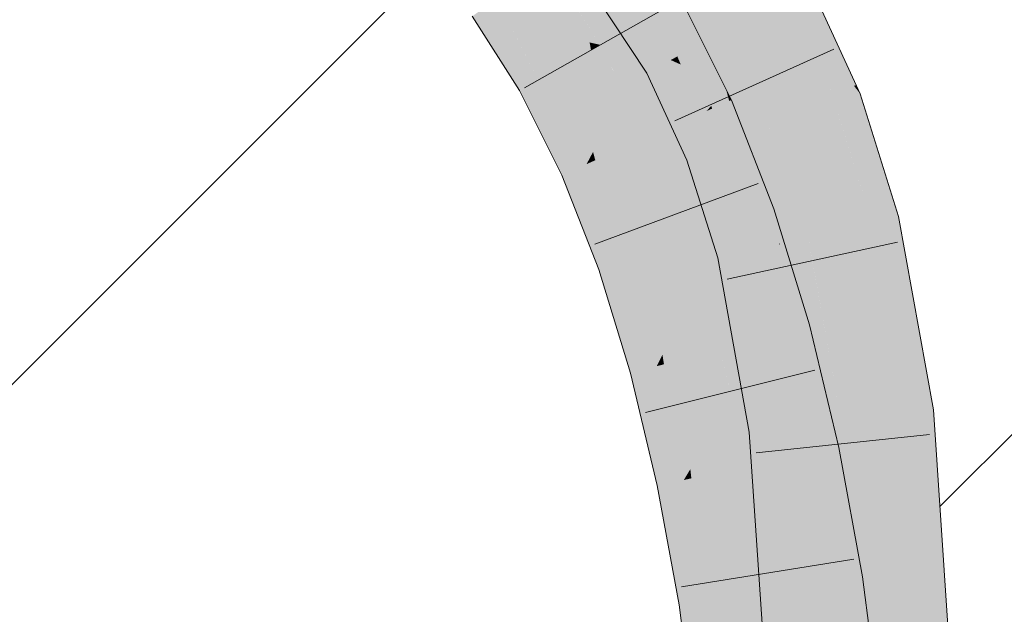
# Model space of a CAD drawing. Extents: x -620 to 300, y 62 to 1112.
# Tile 120 of 256: x 171.889 to 173.215, y 716.668 to 717.469. Entities that reach past the tile are written whole.
import ezdxf
from ezdxf.lldxf.tags import DXFTag

# ---------------------------------------------------------------- set-up
doc = ezdxf.new("R2010")
doc.units = 0
doc.layers.get('0').update_dxf_attribs({"lineweight": 13})
for name, color, linetype, lineweight, true_color in [('E_Detail_Beschriftung', 7, 'Continuous', 13, 0x009900), ('E_Detail_Wandschraffur', 7, 'Continuous', 5, 0xc0c0c0), ('E_Leerrohr 25-A06G9SFR8I', 7, 'Continuous', 9, 0xff8000), ('E_Leerrohr 25-Shading', 7, 'Continuous', 9, 0xff8000)]:
    doc.layers.add(name, color=color, linetype=linetype, lineweight=lineweight, true_color=true_color)
doc.styles.get("Standard").update_dxf_attribs({"font": 'ARIALN.TTF'})
tags = doc.linetypes.add('fein_strichliert', pattern=[4, 1, -2, 1]).pattern_tags.tags
tags[8:9] = [DXFTag(74, 4), DXFTag(75, 0), DXFTag(340, '0'), DXFTag(46, 0.0), DXFTag(50, 0.0), DXFTag(44, 0.0), DXFTag(45, 0.0)]
tags[6:7] = [DXFTag(74, 4), DXFTag(75, 0), DXFTag(340, '0'), DXFTag(46, 0.0), DXFTag(50, 0.0), DXFTag(44, 0.0), DXFTag(45, 0.0)]
tags[4:5] = [DXFTag(74, 4), DXFTag(75, 0), DXFTag(340, '0'), DXFTag(46, 0.0), DXFTag(50, 0.0), DXFTag(44, 0.0), DXFTag(45, 0.0)]

# ---------------------------------------------------------------- blocks, each defined once
blk = doc.blocks.new('Shading-A06G9S0U8I', base_point=(171.703, 717.8628))
at = {"layer": 'E_Leerrohr 25-Shading', "color": 31, "true_color": 0xfabd7f}
for points in [[(172.8429, 717.4578), (172.9203, 717.5005), (172.7659, 717.5745), (172.8364, 717.6279)], [(172.6708, 717.5994), (172.5993, 717.5474), (172.7477, 717.4789), (172.6708, 717.4354)], [(172.7934, 717.4304), (172.8429, 717.4578), (172.7396, 717.5546), (172.7659, 717.5745)], [(172.5485, 717.463), (172.5993, 717.5474), (172.538, 717.5029)], [(172.5485, 717.463), (172.6563, 717.4387), (172.5993, 717.5474), (172.6518, 717.4651)], [(172.7396, 717.5546), (172.7257, 717.5441), (172.7934, 717.4304), (172.7822, 717.4242)], [(172.7744, 717.4199), (172.7144, 717.5355), (172.7711, 717.418), (172.7067, 717.5297)], [(172.7822, 717.4242), (172.7257, 717.5441), (172.7744, 717.4199), (172.7144, 717.5355)], [(172.7656, 717.415), (172.7656, 717.415), (172.6954, 717.5212), (172.7552, 717.4396)], [(172.6954, 717.5212), (172.7552, 717.4396), (172.739, 717.4736), (172.7461, 717.4614)], [(172.538, 717.5029), (172.5278, 717.4954), (172.5485, 717.463)], [(172.8429, 717.4578), (172.8878, 717.36), (172.9203, 717.5005), (172.9781, 717.3748)], [(172.7477, 717.4789), (172.6708, 717.4354), (172.8139, 717.3463), (172.733, 717.3105)], [(172.5938, 717.392), (172.6581, 717.4283), (172.5485, 717.463), (172.6563, 717.4387)], [(172.6563, 717.4387), (172.6708, 717.4354), (172.6518, 717.4651)], [(172.7552, 717.4396), (172.7711, 717.418), (172.7461, 717.4614)], [(172.8429, 717.4578), (172.7934, 717.4304), (172.8878, 717.36), (172.8049, 717.3973)], [(172.7656, 717.415), (172.7711, 717.418), (172.7552, 717.4396)], [(172.6609, 717.2912), (172.678, 717.3234), (172.6284, 717.4115), (172.6581, 717.4283)], [(172.6581, 717.4283), (172.6708, 717.4354), (172.6563, 717.4387)], [(172.678, 717.3234), (172.703, 717.3707), (172.6581, 717.4283), (172.6708, 717.4354)], [(172.8049, 717.3973), (172.7934, 717.4304), (172.7899, 717.4041), (172.7822, 717.4242)], [(172.7711, 717.418), (172.7656, 717.415), (172.7744, 717.411)], [(172.8215, 717.293), (172.813, 717.323), (172.7656, 717.415)], [(172.7656, 717.415), (172.813, 717.323), (172.807, 717.343), (172.8078, 717.3411)], [(172.7656, 717.415), (172.807, 717.343), (172.7744, 717.411)], [(172.779, 717.409), (172.7744, 717.4199), (172.7744, 717.411), (172.7711, 717.418)], [(172.7899, 717.4041), (172.7822, 717.4242), (172.779, 717.409), (172.7744, 717.4199)], [(172.5938, 717.392), (172.6522, 717.2748), (172.6284, 717.4115), (172.6609, 717.2912)], [(172.807, 717.343), (172.779, 717.409), (172.7744, 717.411)], [(172.8308, 717.2966), (172.7899, 717.4041), (172.8273, 717.2952), (172.779, 717.409)], [(172.8386, 717.2996), (172.8049, 717.3973), (172.8308, 717.2966), (172.7899, 717.4041)], [(172.8878, 717.36), (172.8049, 717.3973), (172.8944, 717.3209), (172.8386, 717.2996)], [(172.8878, 717.36), (172.9041, 717.3246), (172.9781, 717.3748), (172.9866, 717.3562)], [(172.7117, 717.3011), (172.703, 717.3707), (172.6845, 717.2891), (172.678, 717.3234)], [(172.733, 717.3105), (172.703, 717.3707), (172.7117, 717.3011)], [(172.8944, 717.3209), (172.9041, 717.3246), (172.8878, 717.36)], [(172.8139, 717.3463), (172.733, 717.3105), (172.8701, 717.2026), (172.7865, 717.1736)], [(172.9506, 717.1764), (173.0367, 717.1962), (172.9041, 717.3246), (172.9866, 717.3562)], [(172.813, 717.323), (172.8273, 717.2952), (172.8078, 717.3411)], [(172.6845, 717.2891), (172.678, 717.3234), (172.6639, 717.28), (172.6609, 717.2912)], [(172.8215, 717.293), (172.8273, 717.2952), (172.813, 717.323)], [(172.8944, 717.3209), (172.8386, 717.2996), (172.9103, 717.1671), (172.8773, 717.1595)], [(172.9034, 717.3243), (172.8944, 717.3209), (172.9125, 717.1676), (172.9078, 717.1913)], [(172.9303, 717.1717), (172.9506, 717.1764), (172.9034, 717.3243), (172.9041, 717.3246)], [(172.9034, 717.3243), (172.9125, 717.1676), (172.9303, 717.1717)], [(172.7266, 717.1971), (172.7537, 717.2577), (172.7117, 717.3011), (172.733, 717.3105)], [(172.7109, 717.1622), (172.7266, 717.1971), (172.6845, 717.2891), (172.7117, 717.3011)], [(172.8215, 717.293), (172.8578, 717.1995), (172.8273, 717.2952), (172.8553, 717.2155)], [(172.861, 717.1993), (172.8308, 717.2966), (172.8273, 717.2952)], [(172.8773, 717.1595), (172.8386, 717.2996), (172.8736, 717.1586), (172.8308, 717.2966)], [(172.6609, 717.2912), (172.6522, 717.2748), (172.6639, 717.28)], [(172.6639, 717.28), (172.6522, 717.2748), (172.703, 717.1447)], [(172.6845, 717.2891), (172.6639, 717.28), (172.7109, 717.1622), (172.703, 717.1447)], [(172.8644, 717.1566), (172.8578, 717.1995), (172.8215, 717.293)], [(172.7612, 717.1649), (172.7537, 717.2577), (172.7326, 717.1549), (172.7266, 717.1971)], [(172.7865, 717.1736), (172.7537, 717.2577), (172.7612, 717.1649)], [(172.8578, 717.1995), (172.8736, 717.1586), (172.8553, 717.2155), (172.861, 717.1993)], [(172.8701, 717.2026), (172.7865, 717.1736), (172.9172, 717.0488), (172.8319, 717.0256)], [(172.7326, 717.1549), (172.7266, 717.1971), (172.7138, 717.1484), (172.7109, 717.1622)], [(172.8644, 717.1566), (172.8736, 717.1586), (172.8578, 717.1995)], [(172.9078, 717.1913), (172.9103, 717.1671), (172.9125, 717.1676)], [(172.9953, 716.9286), (173.0831, 716.9393), (172.9506, 717.1764), (173.0367, 717.1962)], [(172.9506, 717.1764), (172.9303, 717.1717), (172.9542, 717.1562), (172.9314, 717.1619)], [(172.7109, 717.1622), (172.703, 717.1447), (172.7138, 717.1484)], [(172.7544, 717.0179), (172.7719, 717.0529), (172.7326, 717.1549), (172.7612, 717.1649)], [(172.7719, 717.0529), (172.804, 717.1168), (172.7612, 717.1649), (172.7865, 717.1736)], [(172.9103, 717.1671), (172.8773, 717.1595), (172.9186, 716.9623)], [(172.9125, 717.1676), (172.9103, 717.1671), (172.9126, 717.1666)], [(172.9446, 716.9225), (172.9126, 717.1666), (172.9155, 717.0394), (172.9103, 717.1671)], [(172.9314, 717.1619), (172.9303, 717.1717), (172.9126, 717.1666), (172.9125, 717.1676)], [(172.958, 716.9241), (172.9314, 717.1619), (172.9446, 716.9225), (172.9126, 717.1666)], [(172.9542, 717.1562), (172.9314, 717.1619), (172.9757, 716.9263), (172.958, 716.9241)], [(172.7138, 717.1484), (172.703, 717.1447), (172.7466, 717.0025)], [(172.7326, 717.1549), (172.7138, 717.1484), (172.7544, 717.0179), (172.7466, 717.0025)], [(172.8644, 717.1566), (172.8881, 717.0991), (172.8736, 717.1586)], [(172.9044, 716.9869), (172.8644, 717.1566), (172.9075, 716.9185)], [(172.8644, 717.1566), (172.9044, 716.9869), (172.8881, 717.0991), (172.9032, 717.0151)], [(172.8881, 717.0991), (172.8773, 717.1595), (172.8736, 717.1586)], [(172.9014, 717.0443), (172.8773, 717.1595), (172.8881, 717.0991)], [(172.9757, 716.9263), (172.9953, 716.9286), (172.9542, 717.1562)], [(172.8077, 717.019), (172.804, 717.1168), (172.776, 717.0104), (172.7719, 717.0529)], [(172.8319, 717.0256), (172.804, 717.1168), (172.8077, 717.019)], [(172.902, 717.0414), (172.9014, 717.0443), (172.9032, 717.0151), (172.8881, 717.0991)], [(172.776, 717.0104), (172.7719, 717.0529), (172.7564, 717.0051), (172.7544, 717.0179)], [(172.9376, 716.9636), (172.9172, 717.0488), (172.8482, 716.9575), (172.8319, 717.0256)], [(172.9203, 716.9196), (172.9186, 716.9623), (172.9032, 717.0151), (172.902, 717.0414)], [(172.9339, 716.9212), (172.9155, 717.0394), (172.9285, 716.9205), (172.918, 716.9781)], [(172.9446, 716.9225), (172.9155, 717.0394), (172.9339, 716.9212)], [(172.7544, 717.0179), (172.7466, 717.0025), (172.7564, 717.0051)], [(172.8077, 717.019), (172.776, 717.0104), (172.8112, 716.9506), (172.7906, 716.876)], [(172.8112, 716.9506), (172.8319, 717.0256), (172.8077, 717.019)], [(172.8319, 717.0256), (172.8112, 716.9506), (172.8451, 716.9525), (172.8138, 716.9002)], [(172.8319, 717.0256), (172.8451, 716.9525), (172.845, 716.9707)], [(172.9044, 716.9869), (172.9203, 716.9196), (172.9032, 717.0151)], [(172.7564, 717.0051), (172.7466, 717.0025), (172.7832, 716.8492)], [(172.7906, 716.876), (172.776, 717.0104), (172.7832, 716.8492), (172.7564, 717.0051)], [(172.9076, 716.918), (172.9203, 716.9196), (172.9075, 716.9185), (172.9044, 716.9869)], [(172.9285, 716.9205), (172.918, 716.9781), (172.9274, 716.9204), (172.9186, 716.9623)], [(172.8451, 716.9525), (172.8482, 716.9575), (172.845, 716.9707)], [(172.9562, 716.8856), (172.9376, 716.9636), (172.8697, 716.8674), (172.8482, 716.9575)], [(172.9186, 716.9623), (172.9203, 716.9196), (172.9274, 716.9204)], [(172.8138, 716.9002), (172.8112, 716.9506), (172.7919, 716.8638), (172.7906, 716.876)], [(172.8456, 716.8624), (172.8451, 716.9525), (172.816, 716.8561), (172.8138, 716.9002)], [(172.8545, 716.8643), (172.8482, 716.9575), (172.8456, 716.8624), (172.8451, 716.9525)], [(172.8697, 716.8674), (172.8482, 716.9575), (172.8545, 716.8643)], [(173.0138, 716.6543), (173.1022, 716.6535), (172.9953, 716.9286), (173.0831, 716.9393)], [(172.9512, 716.8351), (172.9446, 716.9225), (172.9439, 716.8197), (172.9339, 716.9212)], [(172.9617, 716.8575), (172.958, 716.9241), (172.9512, 716.8351), (172.9446, 716.9225)], [(172.9757, 716.9263), (172.958, 716.9241), (172.9771, 716.8899), (172.9617, 716.8575)], [(172.9771, 716.8899), (172.9953, 716.9286), (172.9757, 716.9263)], [(172.9953, 716.9286), (172.9771, 716.8899), (173.0138, 716.6543), (172.9859, 716.6545)], [(172.9076, 716.918), (172.918, 716.7647), (172.9203, 716.9196)], [(172.9379, 716.8452), (172.9285, 716.9205), (172.918, 716.7647), (172.9203, 716.9196)], [(172.9439, 716.8197), (172.9339, 716.9212), (172.9417, 716.8149), (172.9285, 716.9205)], [(172.816, 716.8561), (172.8138, 716.9002), (172.7933, 716.8514), (172.7919, 716.8638)], [(172.9562, 716.8856), (172.8697, 716.8674), (172.9877, 716.7133), (172.9004, 716.7)], [(172.9859, 716.6545), (172.9771, 716.8899), (172.9731, 716.6546), (172.9617, 716.8575)], [(172.7906, 716.876), (172.7832, 716.8492), (172.7919, 716.8638)], [(172.7919, 716.8638), (172.7832, 716.8492), (172.7933, 716.8514)], [(172.8264, 716.6887), (172.816, 716.8561), (172.813, 716.6866), (172.7933, 716.8514)], [(172.8483, 716.692), (172.8456, 716.8624), (172.8264, 716.6887), (172.816, 716.8561)], [(172.8616, 716.694), (172.8545, 716.8643), (172.8483, 716.692), (172.8456, 716.8624)], [(172.8616, 716.694), (172.8697, 716.8674), (172.8545, 716.8643)], [(172.8616, 716.694), (172.8811, 716.697), (172.8697, 716.8674), (172.8837, 716.7909)], [(172.9731, 716.6546), (172.9617, 716.8575), (172.9647, 716.6547), (172.9512, 716.8351)], [(172.7933, 716.8514), (172.7832, 716.8492), (172.813, 716.6866)], [(172.9379, 716.8452), (172.918, 716.7647), (172.9349, 716.8007)], [(172.9417, 716.8149), (172.9379, 716.8452), (172.9349, 716.8007)], [(172.9647, 716.6547), (172.9512, 716.8351), (172.9603, 716.6547), (172.9439, 716.8197)], [(172.9549, 716.7084), (172.9439, 716.8197), (172.9417, 716.8149)], [(172.9305, 716.7322), (172.9603, 716.6547), (172.9417, 716.8149), (172.9549, 716.7084)], [(172.9305, 716.7322), (172.9417, 716.8149), (172.9349, 716.8007)], [(172.8811, 716.697), (172.9004, 716.7), (172.8837, 716.7909)], [(172.918, 716.7647), (172.9305, 716.7322), (172.9349, 716.8007)], [(172.9254, 716.655), (172.9305, 716.7322), (172.918, 716.7647)], [(172.9254, 716.655), (172.9603, 716.6547), (172.9305, 716.7322)], [(172.9877, 716.7133), (172.9004, 716.7), (173.0191, 716.4731), (172.9312, 716.4637)], [(172.8654, 716.4568), (172.8768, 716.458), (172.8616, 716.694), (172.8811, 716.697)], [(172.8768, 716.458), (172.9312, 716.4637), (172.8811, 716.697), (172.9004, 716.7)], [(172.8264, 716.6887), (172.813, 716.6866), (172.8433, 716.4545)], [(172.8546, 716.4557), (172.8483, 716.692), (172.8433, 716.4545), (172.8264, 716.6887)], [(172.8654, 716.4568), (172.8616, 716.694), (172.8546, 716.4557), (172.8483, 716.692)]]:
    blk.add_solid(points, dxfattribs=at)
at = {"layer": 'E_Leerrohr 25-Shading', "color": 43, "true_color": 0xd7ab7f}
for points in [[(172.7368, 717.3991), (172.7656, 717.415), (172.6781, 717.5081), (172.6954, 717.5212)], [(172.6662, 717.4991), (172.7335, 717.3973), (172.6781, 717.5081), (172.7368, 717.3991)], [(172.9397, 717.5113), (172.9203, 717.5005), (172.9946, 717.4036)], [(173.0155, 717.3809), (172.9523, 717.5182), (172.9946, 717.4036), (172.9397, 717.5113)], [(172.5485, 717.463), (172.5278, 717.4954), (172.5619, 717.374), (172.4982, 717.4739)], [(172.7893, 717.3954), (172.7735, 717.4934), (172.7542, 717.4825)], [(172.82, 717.3533), (172.8399, 717.3759), (172.7735, 717.4934), (172.7796, 717.4969)], [(172.7893, 717.3954), (172.8139, 717.3463), (172.7735, 717.4934), (172.82, 717.3533)], [(172.9781, 717.3748), (173.0068, 717.3795), (172.9203, 717.5005), (172.9946, 717.4036)], [(172.7477, 717.4789), (172.7893, 717.3954), (172.7542, 717.4825)], [(172.5874, 717.3884), (172.5485, 717.463), (172.5706, 717.3788), (172.5485, 717.4629)], [(172.5911, 717.3904), (172.5938, 717.392), (172.5559, 717.4489), (172.5485, 717.463)], [(172.5485, 717.4629), (172.5619, 717.374), (172.5706, 717.3788)], [(172.5874, 717.3884), (172.5911, 717.3904), (172.5559, 717.4489)], [(172.7559, 717.3486), (172.7656, 717.415), (172.7368, 717.3991)], [(172.7559, 717.3486), (172.7873, 717.28), (172.7656, 717.415), (172.8215, 717.293)], [(173.0068, 717.3795), (173.0123, 717.3804), (172.9946, 717.4036)], [(173.0155, 717.3809), (172.9946, 717.4036), (173.0123, 717.3804)], [(172.6367, 717.2679), (172.5874, 717.3884), (172.5784, 717.3409), (172.5706, 717.3788)], [(172.6367, 717.2679), (172.6437, 717.2711), (172.5874, 717.3884), (172.5911, 717.3904)], [(172.5911, 717.3904), (172.6437, 717.2711), (172.5938, 717.392), (172.6496, 717.2736)], [(172.6496, 717.2736), (172.6522, 717.2748), (172.5938, 717.392)], [(172.7335, 717.3973), (172.7559, 717.3486), (172.7368, 717.3991)], [(172.5706, 717.3788), (172.5619, 717.374), (172.5784, 717.3409)], [(172.8443, 717.3598), (172.8399, 717.3759), (172.8213, 717.3496), (172.82, 717.3533)], [(172.8473, 717.3611), (172.8399, 717.3759), (172.8443, 717.3598)], [(173.0208, 717.3693), (173.0123, 717.3804), (172.9886, 717.3569), (172.9781, 717.3748)], [(172.9781, 717.3748), (172.9866, 717.3562), (172.9886, 717.3569)], [(173.0123, 717.3804), (173.0208, 717.3693), (173.0155, 717.3809)], [(172.8788, 717.2057), (172.8443, 717.3598), (172.8441, 717.2691), (172.8213, 717.3496)], [(172.9046, 717.2147), (172.8473, 717.3611), (172.8788, 717.2057), (172.8443, 717.3598)], [(173.0518, 717.1997), (173.0724, 717.2045), (172.9886, 717.3569), (173.0208, 717.3693)], [(172.82, 717.3533), (172.8139, 717.3463), (172.8213, 717.3496)], [(172.8213, 717.3496), (172.8139, 717.3463), (172.8441, 717.2691)], [(172.9886, 717.3569), (172.9866, 717.3562), (173.0447, 717.1981), (172.9903, 717.3445)], [(172.9886, 717.3569), (173.0447, 717.1981), (173.0518, 717.1997)], [(172.6367, 717.2679), (172.5784, 717.3409), (172.6187, 717.26)], [(172.9903, 717.3445), (173.0367, 717.1962), (173.0447, 717.1981)], [(172.8288, 717.1483), (172.8644, 717.1566), (172.7873, 717.28), (172.8215, 717.293)], [(172.6367, 717.2679), (172.6187, 717.26), (172.679, 717.1363), (172.6685, 717.1326)], [(172.679, 717.1363), (172.6859, 717.1387), (172.6367, 717.2679), (172.6437, 717.2711)], [(172.6437, 717.2711), (172.6859, 717.1387), (172.6496, 717.2736), (172.6951, 717.1419)], [(172.6496, 717.2736), (172.6951, 717.1419), (172.6522, 717.2748), (172.7006, 717.1438)], [(172.7006, 717.1438), (172.703, 717.1447), (172.6522, 717.2748)], [(172.8788, 717.2057), (172.8441, 717.2691), (172.8701, 717.2026)], [(172.9172, 717.0488), (172.9117, 717.1917), (172.8788, 717.2057), (172.9046, 717.2147)], [(172.8788, 717.2057), (172.8701, 717.2026), (172.8934, 717.1264)], [(172.9172, 717.0488), (172.8788, 717.2057), (172.8934, 717.1264)], [(173.1132, 716.9429), (173.1194, 716.9437), (173.0518, 717.1997), (173.0724, 717.2045)], [(172.9526, 717.0584), (172.9117, 717.1917), (172.9296, 717.0521)], [(172.9117, 717.1917), (172.9172, 717.0488), (172.9296, 717.0521)], [(173.0911, 716.9402), (173.0713, 717.0709), (173.0367, 717.1962), (173.0447, 717.1981)], [(173.0911, 716.9402), (173.0367, 717.1962), (173.0425, 717.1639)], [(173.0713, 717.0709), (173.0518, 717.1997), (173.0447, 717.1981)], [(173.0985, 716.9411), (173.0518, 717.1997), (173.0713, 717.0709)], [(173.0985, 716.9411), (173.1041, 716.9418), (173.0518, 717.1997), (173.0541, 717.1901)], [(173.0541, 717.1901), (173.1041, 716.9418), (173.0895, 717.0422), (173.1086, 716.9423)], [(173.0425, 717.1639), (173.0831, 716.9393), (173.0911, 716.9402)], [(172.8712, 716.9136), (172.9076, 716.918), (172.8288, 717.1483), (172.8644, 717.1566)], [(172.679, 717.1363), (172.6685, 717.1326), (172.7148, 716.9938), (172.7113, 716.9929)], [(172.7148, 716.9938), (172.7179, 716.9947), (172.679, 717.1363), (172.6859, 717.1387)], [(172.6859, 717.1387), (172.7179, 716.9947), (172.6951, 717.1419), (172.7306, 716.9981)], [(172.7306, 716.9981), (172.7466, 717.0025), (172.6951, 717.1419), (172.703, 717.1447)], [(173.0713, 717.0709), (173.0911, 716.9402), (173.0985, 716.9411)], [(172.9381, 716.9636), (172.9746, 716.9661), (172.9296, 717.0521), (172.9526, 717.0584)], [(172.9172, 717.0488), (172.9376, 716.9636), (172.9296, 717.0521), (172.9381, 716.9636)], [(173.0895, 717.0422), (173.1086, 716.9423), (173.103, 716.9857), (173.1107, 716.9426)], [(172.7315, 716.9082), (172.7832, 716.8492), (172.7179, 716.9947), (172.7466, 717.0025)], [(172.7148, 716.9938), (172.7113, 716.9929), (172.7315, 716.9082)], [(172.7179, 716.9947), (172.7148, 716.9938), (172.7277, 716.9279)], [(172.7315, 716.9082), (172.7179, 716.9947), (172.7277, 716.9279)], [(173.103, 716.9857), (173.1107, 716.9426), (173.1056, 716.9749), (173.111, 716.9426)], [(173.111, 716.9426), (173.1132, 716.9429), (173.1056, 716.9749)], [(172.9746, 716.9661), (172.9376, 716.9636), (172.9765, 716.958), (172.9792, 716.9097)], [(172.9614, 716.8867), (172.9802, 716.8907), (172.9376, 716.9636), (172.9792, 716.9097)], [(172.9376, 716.9636), (172.9562, 716.8856), (172.9614, 716.8867)], [(172.9792, 716.9097), (172.992, 716.8931), (172.9765, 716.958)], [(173.0911, 716.9402), (173.0831, 716.9393), (173.0945, 716.897)], [(173.0945, 716.897), (173.0831, 716.9393), (173.1137, 716.6534), (173.1022, 716.6535)], [(173.0985, 716.9411), (173.0911, 716.9402), (173.1042, 716.861), (173.0945, 716.897)], [(173.1042, 716.861), (173.1107, 716.8367), (173.0985, 716.9411), (173.1041, 716.9418)], [(173.1041, 716.9418), (173.1107, 716.8367), (173.1086, 716.9423), (173.1151, 716.8206)], [(173.1086, 716.9423), (173.1151, 716.8206), (173.1107, 716.9426), (173.1161, 716.8166)], [(173.1161, 716.8166), (173.1318, 716.7587), (173.1107, 716.9426), (173.1132, 716.9429)], [(173.1132, 716.9429), (173.1246, 716.83), (173.1194, 716.9437), (173.127, 716.8299)], [(172.8712, 716.9136), (172.918, 716.7647), (172.9076, 716.918)], [(172.918, 716.7647), (172.8712, 716.9136), (172.9163, 716.6552), (172.8888, 716.6553)], [(172.9802, 716.8907), (172.992, 716.8931), (172.9792, 716.9097)], [(172.7832, 716.8492), (172.7315, 716.9082), (172.7474, 716.8417)], [(173.1042, 716.861), (173.0945, 716.897), (173.119, 716.6534), (173.1137, 716.6534)], [(172.9828, 716.7985), (172.9614, 716.8867), (172.9848, 716.7296), (172.9562, 716.8856)], [(173.0029, 716.7156), (172.992, 716.8931), (172.9614, 716.8867)], [(173.0029, 716.7156), (173.0072, 716.7162), (172.992, 716.8931), (173.0061, 716.8165)], [(173.119, 716.6534), (173.1224, 716.6533), (173.1042, 716.861), (173.1107, 716.8367)], [(172.7832, 716.8492), (172.7474, 716.8417), (172.813, 716.6866), (172.7768, 716.6811)], [(173.1107, 716.8367), (173.1224, 716.6533), (173.1151, 716.8206), (173.124, 716.6533)], [(173.1246, 716.83), (173.1318, 716.7587), (173.127, 716.8299)], [(173.0072, 716.7162), (173.0239, 716.7188), (173.0061, 716.8165)], [(173.1151, 716.8206), (173.1197, 716.7339), (173.1161, 716.8166)], [(173.1197, 716.7339), (173.1318, 716.7587), (173.1161, 716.8166)], [(173.0029, 716.7156), (172.9828, 716.7985), (172.9877, 716.7133), (172.9848, 716.7296)], [(172.918, 716.7647), (172.9163, 716.6552), (172.9227, 716.6551)], [(172.9227, 716.6551), (172.9254, 716.655), (172.918, 716.7647)], [(173.1197, 716.7339), (173.124, 716.6533), (173.1318, 716.7587), (173.1388, 716.6532)], [(173.0069, 716.693), (173.0029, 716.7156), (173.0053, 716.5785), (172.9877, 716.7133)], [(173.0555, 716.4769), (173.0239, 716.7188), (173.0456, 716.4759), (173.0029, 716.7156)], [(172.813, 716.6866), (172.7768, 716.6811), (172.8433, 716.4545), (172.8069, 716.4506)], [(173.0456, 716.4759), (173.0069, 716.693), (173.0191, 716.4731), (173.0053, 716.5785)]]:
    blk.add_solid(points, dxfattribs=at)
blk = doc.blocks.new('Referenz-A06G9SFX8I')
at = {"layer": 'E_Detail_Wandschraffur', "linetype": 'fein_strichliert', "ltscale": 0.13}
blk.add_line((171.3472, 716.4468), (172.4403, 717.54), dxfattribs=at)
at = {"layer": 'E_Detail_Wandschraffur', "linetype": 'ByBlock', "ltscale": 0.13}
blk.add_line((173.1281, 716.8135), (173.6121, 717.2975), dxfattribs=at)
at = {"layer": 'E_Leerrohr 25-A06G9SFR8I', "linetype": 'Continuous', "ltscale": 0.13}
for p, q in [((173.0208, 717.3693), (172.9523, 717.5182)), ((172.5685, 717.3777), (172.7731, 717.4932)), ((172.7335, 717.3973), (172.6662, 717.4991)), ((172.7796, 717.4969), (172.8473, 717.3611)), ((172.4982, 717.4739), (172.5619, 717.374)), ((172.9851, 717.4298), (172.771, 717.3329)), ((172.7873, 717.28), (172.7335, 717.3973)), ((172.5619, 717.374), (172.6187, 717.26)), ((172.8473, 717.3611), (172.9046, 717.2146)), ((173.0724, 717.2044), (173.0208, 717.3693)), ((172.8288, 717.1483), (172.7873, 717.28)), ((172.6187, 717.26), (172.6685, 717.1327)), ((172.6631, 717.1669), (172.8834, 717.2485)), ((172.9046, 717.2146), (172.9526, 717.0584)), ((173.1194, 716.9436), (173.0724, 717.2044)), ((173.0711, 717.1695), (172.8414, 717.1199)), ((172.8713, 716.9136), (172.8288, 717.1483)), ((172.6685, 717.1327), (172.7113, 716.9929)), ((172.9526, 717.0584), (172.992, 716.8931)), ((172.7113, 716.9929), (172.7474, 716.8417)), ((172.7315, 716.9402), (172.9596, 716.997)), ((173.1388, 716.6532), (173.1194, 716.9436)), ((172.8888, 716.6554), (172.8713, 716.9136)), ((173.1142, 716.9107), (172.8805, 716.8858)), ((172.992, 716.8931), (173.0239, 716.7188)), ((172.7474, 716.8417), (172.7768, 716.6811)), ((172.78, 716.7052), (173.012, 716.7424)), ((173.0239, 716.7188), (173.0555, 716.4769)), ((172.7768, 716.6811), (172.8069, 716.4506))]:
    blk.add_line(p, q, dxfattribs=at)
at = {"layer": 'E_Detail_Beschriftung', "linetype": 'Continuous', "ltscale": 0.13, "insert": (165.4185, 717.3873), "char_height": 1.4, "attachment_point": 1}
blk.add_mtext('{\\fArial Narrow;Endtülle}', dxfattribs=at)

msp = doc.modelspace()

# ---------------------------------------------------------------- block references
at = {"color": 8, "lineweight": 25, "ltscale": 0.25, "true_color": 0x808080}
msp.add_blockref('Referenz-A06G9SFX8I', (0, 0), dxfattribs=at)
msp.add_blockref('Shading-A06G9S0U8I', (171.703, 717.8628))

doc.saveas('drawing.dxf')
